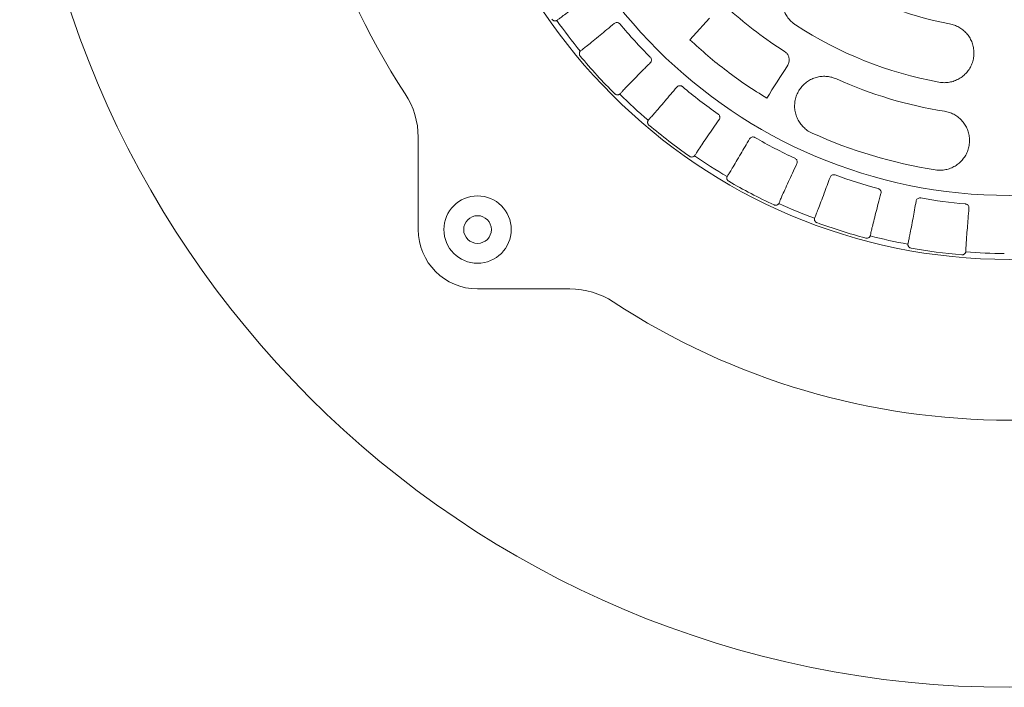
# Model space of a CAD drawing. Header units: centimetres. Extents: x -9388 to 91680, y -1419244 to 50347.
# Tile 170 of 183: x 54495 to 54744, y -682197 to -682029. Entities that reach past the tile are written whole.
import ezdxf

# ---------------------------------------------------------------- set-up
doc = ezdxf.new("R2010")
doc.units = ezdxf.units.CM
doc.layers.add('Q_kd_wpusty', color=7, linetype='Continuous', lineweight=15, true_color=0x009901)

# ---------------------------------------------------------------- blocks, each defined once
blk = doc.blocks.new('A$C674D9795')
at = {"layer": 'Q_kd_wpusty', "linetype": 'Continuous'}
for p, q in [((-7.741, -8.277), (-7.658, -8.186)), ((-7.741, -8.277), (-7.658, -8.186)), ((-7.658, -8.186), (-7.575, -8.095)), ((-7.658, -8.186), (-7.575, -8.095)), ((-7.907, -8.458), (-7.824, -8.367)), ((-7.907, -8.458), (-7.824, -8.367)), ((-7.824, -8.367), (-7.741, -8.277)), ((-7.824, -8.367), (-7.741, -8.277)), ((-8.072, -8.64), (-7.989, -8.549)), ((-8.072, -8.64), (-7.989, -8.549)), ((-7.989, -8.549), (-7.907, -8.458)), ((-7.989, -8.549), (-7.907, -8.458)), ((-5.668, -9.387), (-5.734, -9.491)), ((-5.668, -9.387), (-5.734, -9.491)), ((-5.602, -9.283), (-5.668, -9.387)), ((-5.602, -9.283), (-5.668, -9.387)), ((-5.866, -9.699), (-5.932, -9.803)), ((-5.866, -9.699), (-5.932, -9.803)), ((-5.8, -9.595), (-5.866, -9.699)), ((-5.8, -9.595), (-5.866, -9.699)), ((-5.734, -9.491), (-5.8, -9.595)), ((-5.734, -9.491), (-5.8, -9.595)), ((-5.998, -9.907), (-6.064, -10.011)), ((-5.998, -9.907), (-6.064, -10.011)), ((-5.932, -9.803), (-5.998, -9.907)), ((-5.932, -9.803), (-5.998, -9.907)), ((-6.064, -10.011), (-6.13, -10.115)), ((-6.064, -10.011), (-6.13, -10.115)), ((-14.935, -13.435), (-14.935, -11.103)), ((-14.935, -13.435), (-14.935, -11.103)), ((-11.103, -14.935), (-13.435, -14.935)), ((-11.103, -14.935), (-13.435, -14.935))]:
    blk.add_line(p, q, dxfattribs=at)
for centre, radius in [((0, 0), 25), ((0, 0), 25), ((0, 0), 14.191), ((0, 0), 14.191), ((0, 0), 12.574), ((0, 0), 12.574), ((-13.435, -13.435), 0.85), ((-13.435, -13.435), 0.85), ((-13.435, -13.435), 0.35), ((-13.435, -13.435), 0.35)]:
    blk.add_circle(centre, radius, dxfattribs=at)
for centre, radius, start, end in [((0, 0), 18.25, 146.7512, 213.2488), ((0, 0), 18.25, 146.7512, 213.2488), ((0, 0), 8.374, 236.8174, 259.6025), ((0, 0), 8.374, 236.8174, 259.6025), ((0, 0), 10.588, 228.2071, 237.5676), ((0, 0), 10.588, 228.2071, 237.5676), ((0, 0), 14.042, 215.494, 219.4707), ((0, 0), 14.042, 215.494, 219.4707), ((0, 0), 14.042, 215.4941, 219.4706), ((0, 0), 14.042, 215.4941, 219.4706), ((0, 0), 12.835, 219.9408, 225.0239), ((0, 0), 12.835, 219.9408, 225.0239), ((0, 0), 9.874, 236.8174, 259.6025), ((0, 0), 9.874, 236.8174, 259.6025), ((0, 0), 14.124, 219.8629, 225.1018), ((0, 0), 14.124, 219.8629, 225.1018), ((0, 0), 10.574, 245.6068, 261.0679), ((0, 0), 10.574, 245.6068, 261.0679), ((0, 0), 12.835, 229.9408, 235.0239), ((0, 0), 12.835, 229.9408, 235.0239), ((-16.935, -11.103), 2, 0, 33.2488), ((-16.935, -11.103), 2, 0, 33.2488), ((0, 0), 14.042, 225.4941, 229.4706), ((0, 0), 14.042, 225.4941, 229.4706), ((0, 0), 14.042, 225.494, 229.4707), ((0, 0), 14.042, 225.494, 229.4707), ((0, 0), 14.124, 229.8629, 235.1018), ((0, 0), 14.124, 229.8629, 235.1018), ((0, 0), 12.835, 239.9408, 245.0239), ((0, 0), 12.835, 239.9408, 245.0239), ((0, 0), 12.074, 245.6068, 261.0679), ((0, 0), 12.074, 245.6068, 261.0679), ((0, 0), 14.042, 235.494, 239.4707), ((0, 0), 14.042, 235.494, 239.4707), ((0, 0), 14.042, 235.4941, 239.4706), ((0, 0), 14.042, 235.4941, 239.4706), ((0, 0), 12.835, 249.9408, 255.0239), ((0, 0), 12.835, 249.9408, 255.0239), ((0, 0), 14.124, 239.8629, 245.1018), ((0, 0), 14.124, 239.8629, 245.1018), ((0, 0), 12.835, 259.9408, 265.0239), ((0, 0), 12.835, 259.9408, 265.0239), ((0, 0), 14.042, 245.4941, 249.4706), ((0, 0), 14.042, 245.494, 249.4707), ((0, 0), 14.042, 245.4941, 249.4706), ((0, 0), 14.042, 245.494, 249.4707), ((0, 0), 14.124, 249.8629, 255.1018), ((0, 0), 14.124, 249.8629, 255.1018), ((-13.435, -13.435), 1.5, 180, 270), ((-13.435, -13.435), 1.5, 180, 270), ((0, 0), 14.042, 255.4941, 259.4706), ((0, 0), 14.042, 255.494, 259.4707), ((0, 0), 14.042, 255.4941, 259.4706), ((0, 0), 14.042, 255.494, 259.4707), ((0, 0), 14.124, 259.8629, 265.1018), ((0, 0), 14.124, 259.8629, 265.1018), ((0, 0), 14.042, 265.4941, 269.4706), ((0, 0), 14.042, 265.4941, 269.4706), ((0, 0), 14.042, 265.494, 269.4707), ((0, 0), 14.042, 265.494, 269.4707), ((-11.103, -16.935), 2, 56.7516, 90), ((-11.103, -16.935), 2, 56.7516, 90), ((0, 0), 18.25, 236.7512, 303.2488), ((0, 0), 18.25, 236.7512, 303.2488)]:
    blk.add_arc(centre, radius, start, end, dxfattribs=at)
for points, knots in [([(-4.583, -7.009), (-4.619, -6.988), (-4.691, -6.945), (-4.81, -6.906), (-4.933, -6.885), (-5.058, -6.886), (-5.181, -6.907), (-5.3, -6.948), (-5.41, -7.008), (-5.51, -7.087), (-5.595, -7.182), (-5.663, -7.29), (-5.712, -7.41), (-5.741, -7.536), (-5.747, -7.665), (-5.731, -7.793), (-5.693, -7.916), (-5.636, -8.031), (-5.56, -8.133), (-5.481, -8.21), (-5.425, -8.249), (-5.404, -8.264)], [0, 0, 0, 0, 0.05251, 0.105021, 0.15751, 0.210003, 0.262947, 0.315894, 0.369663, 0.423434, 0.478083, 0.532733, 0.587819, 0.642903, 0.697838, 0.75277, 0.806961, 0.861149, 0.914417, 0.967683, 1, 1, 1, 1]), ([(-4.583, -7.009), (-4.619, -6.988), (-4.691, -6.945), (-4.81, -6.906), (-4.933, -6.885), (-5.058, -6.886), (-5.181, -6.907), (-5.3, -6.948), (-5.41, -7.008), (-5.51, -7.087), (-5.595, -7.182), (-5.663, -7.29), (-5.712, -7.41), (-5.741, -7.536), (-5.747, -7.665), (-5.731, -7.793), (-5.693, -7.916), (-5.636, -8.031), (-5.56, -8.133), (-5.481, -8.21), (-5.425, -8.249), (-5.404, -8.264)], [0, 0, 0, 0, 0.05251, 0.105021, 0.15751, 0.210003, 0.262947, 0.315894, 0.369663, 0.423434, 0.478083, 0.532733, 0.587819, 0.642903, 0.697838, 0.75277, 0.806961, 0.861149, 0.914417, 0.967683, 1, 1, 1, 1]), ([(-11.416, -8.141), (-11.399, -8.128), (-11.365, -8.1), (-11.269, -8.029), (-11.132, -7.929), (-10.955, -7.802), (-10.755, -7.66), (-10.609, -7.558), (-10.535, -7.506)], [0, 0, 0, 0, 0.149732, 0.302395, 0.483165, 0.669178, 0.832668, 1, 1, 1, 1]), ([(-11.416, -8.141), (-11.399, -8.128), (-11.365, -8.1), (-11.269, -8.029), (-11.132, -7.929), (-10.955, -7.802), (-10.755, -7.66), (-10.609, -7.558), (-10.535, -7.506)], [0, 0, 0, 0, 0.149732, 0.302395, 0.483165, 0.669178, 0.832668, 1, 1, 1, 1]), ([(-11.433, -8.153), (-11.436, -8.155), (-11.442, -8.158), (-11.466, -8.164), (-11.493, -8.163), (-11.52, -8.155), (-11.542, -8.139), (-11.552, -8.127), (-11.556, -8.122)], [0, 0, 0, 0, 0.258468, 0.444789, 0.600485, 0.756653, 0.902491, 1, 1, 1, 1]), ([(-11.433, -8.153), (-11.436, -8.155), (-11.442, -8.158), (-11.466, -8.164), (-11.493, -8.163), (-11.52, -8.155), (-11.542, -8.139), (-11.552, -8.127), (-11.556, -8.122)], [0, 0, 0, 0, 0.258468, 0.444789, 0.600485, 0.756653, 0.902491, 1, 1, 1, 1]), ([(-11.432, -8.153), (-11.433, -8.153), (-11.433, -8.153), (-11.433, -8.153), (-11.433, -8.153), (-11.432, -8.153), (-11.432, -8.153)], [0, 0, 0, 0, 1, 1, 1, 1.000004, 1.000004, 1.000004, 1.000004]), ([(-11.432, -8.153), (-11.433, -8.153), (-11.433, -8.153), (-11.433, -8.153), (-11.433, -8.153), (-11.432, -8.153), (-11.432, -8.153)], [0, 0, 0, 0, 1, 1, 1, 1.000004, 1.000004, 1.000004, 1.000004]), ([(-9.982, -8.227), (-9.972, -8.22), (-9.952, -8.207), (-9.915, -8.202), (-9.879, -8.209), (-9.854, -8.225), (-9.844, -8.237), (-9.841, -8.24)], [0, 0, 0, 0, 0.240565, 0.481597, 0.7087, 0.916757, 1, 1, 1, 1]), ([(-9.982, -8.227), (-9.972, -8.22), (-9.952, -8.207), (-9.915, -8.202), (-9.879, -8.209), (-9.854, -8.225), (-9.844, -8.237), (-9.841, -8.24)], [0, 0, 0, 0, 0.240565, 0.481597, 0.7087, 0.916757, 1, 1, 1, 1]), ([(-9.982, -8.227), (-10.044, -8.279), (-10.17, -8.385), (-10.35, -8.534), (-10.52, -8.674), (-10.66, -8.787), (-10.765, -8.87), (-10.804, -8.899), (-10.824, -8.913)], [0, 0, 0, 0, 0.150333, 0.303635, 0.484387, 0.670381, 0.83329, 1, 1, 1, 1]), ([(-9.982, -8.227), (-10.044, -8.279), (-10.17, -8.385), (-10.35, -8.534), (-10.52, -8.674), (-10.66, -8.787), (-10.765, -8.87), (-10.804, -8.899), (-10.824, -8.913)], [0, 0, 0, 0, 0.150333, 0.303635, 0.484387, 0.670381, 0.83329, 1, 1, 1, 1]), ([(-1.511, -8.237), (-1.471, -8.246), (-1.39, -8.265), (-1.276, -8.318), (-1.173, -8.389), (-1.083, -8.475), (-1.008, -8.575), (-0.95, -8.686), (-0.912, -8.806), (-0.894, -8.932), (-0.898, -9.059), (-0.923, -9.185), (-0.97, -9.305), (-1.036, -9.416), (-1.121, -9.514), (-1.221, -9.596), (-1.333, -9.659), (-1.454, -9.703), (-1.579, -9.724), (-1.69, -9.726), (-1.757, -9.716), (-1.782, -9.712)], [0, 0, 0, 0, 0.05251, 0.105021, 0.15751, 0.210003, 0.262947, 0.315895, 0.369663, 0.423434, 0.478083, 0.532733, 0.587819, 0.642903, 0.697839, 0.75277, 0.806961, 0.861149, 0.914416, 0.967682, 1, 1, 1, 1]), ([(-1.511, -8.237), (-1.471, -8.246), (-1.39, -8.265), (-1.276, -8.318), (-1.173, -8.389), (-1.083, -8.475), (-1.008, -8.575), (-0.95, -8.686), (-0.912, -8.806), (-0.894, -8.932), (-0.898, -9.059), (-0.923, -9.185), (-0.97, -9.305), (-1.036, -9.416), (-1.121, -9.514), (-1.221, -9.596), (-1.333, -9.659), (-1.454, -9.703), (-1.579, -9.724), (-1.69, -9.726), (-1.757, -9.716), (-1.782, -9.712)], [0, 0, 0, 0, 0.05251, 0.105021, 0.15751, 0.210003, 0.262947, 0.315895, 0.369663, 0.423434, 0.478083, 0.532733, 0.587819, 0.642903, 0.697839, 0.75277, 0.806961, 0.861149, 0.914416, 0.967682, 1, 1, 1, 1]), ([(-6.13, -10.115), (-6.302, -10.007), (-6.647, -9.791), (-7.142, -9.433), (-7.621, -9.052), (-7.921, -8.777), (-8.072, -8.64)], [0, 0, 0, 0, 0.24958, 0.49985, 0.74958, 1, 1, 1, 1]), ([(-6.13, -10.115), (-6.302, -10.007), (-6.647, -9.791), (-7.142, -9.433), (-7.621, -9.052), (-7.921, -8.777), (-8.072, -8.64)], [0, 0, 0, 0, 0.24958, 0.49985, 0.74958, 1, 1, 1, 1]), ([(-10.842, -9.053), (-10.847, -9.045), (-10.859, -9.029), (-10.865, -9), (-10.864, -8.974), (-10.857, -8.952), (-10.848, -8.935), (-10.842, -8.928), (-10.84, -8.927), (-10.84, -8.926)], [0, 0, 0, 0, 0.14928, 0.298682, 0.44526, 0.592082, 0.755033, 0.952729, 1, 1, 1, 1]), ([(-10.842, -9.053), (-10.847, -9.045), (-10.859, -9.029), (-10.865, -9), (-10.864, -8.974), (-10.857, -8.952), (-10.848, -8.935), (-10.842, -8.928), (-10.84, -8.927), (-10.84, -8.926)], [0, 0, 0, 0, 0.14928, 0.298682, 0.44526, 0.592082, 0.755033, 0.952729, 1, 1, 1, 1]), ([(-10.84, -8.926), (-10.84, -8.926), (-10.84, -8.926), (-10.839, -8.926), (-10.839, -8.926), (-10.84, -8.926), (-10.84, -8.926)], [0, 0, 0, 0, 1, 1, 1, 1.000004, 1.000004, 1.000004, 1.000004]), ([(-10.84, -8.926), (-10.84, -8.926), (-10.84, -8.926), (-10.839, -8.926), (-10.839, -8.926), (-10.84, -8.926), (-10.84, -8.926)], [0, 0, 0, 0, 1, 1, 1, 1.000004, 1.000004, 1.000004, 1.000004]), ([(-5.679, -8.937), (-5.665, -8.946), (-5.629, -8.972), (-5.585, -9.033), (-5.56, -9.116), (-5.563, -9.205), (-5.589, -9.257), (-5.602, -9.283)], [0, 0, 0, 0, 0.122317, 0.335823, 0.555131, 0.77762, 1, 1, 1, 1]), ([(-5.679, -8.937), (-5.665, -8.946), (-5.629, -8.972), (-5.585, -9.033), (-5.56, -9.116), (-5.563, -9.205), (-5.589, -9.257), (-5.602, -9.283)], [0, 0, 0, 0, 0.122317, 0.335823, 0.555131, 0.77762, 1, 1, 1, 1]), ([(-9.072, -9.079), (-9.065, -9.088), (-9.051, -9.104), (-9.042, -9.135), (-9.042, -9.167), (-9.052, -9.198), (-9.065, -9.214), (-9.071, -9.221)], [0, 0, 0, 0, 0.193212, 0.386197, 0.585284, 0.798595, 1, 1, 1, 1]), ([(-9.072, -9.079), (-9.065, -9.088), (-9.051, -9.104), (-9.042, -9.135), (-9.042, -9.167), (-9.052, -9.198), (-9.065, -9.214), (-9.071, -9.221)], [0, 0, 0, 0, 0.193212, 0.386197, 0.585284, 0.798595, 1, 1, 1, 1]), ([(-9.829, -10), (-9.815, -9.984), (-9.786, -9.951), (-9.704, -9.863), (-9.586, -9.742), (-9.434, -9.586), (-9.261, -9.412), (-9.135, -9.285), (-9.071, -9.221)], [0, 0, 0, 0, 0.149732, 0.302395, 0.483165, 0.669178, 0.832668, 1, 1, 1, 1]), ([(-9.829, -10), (-9.815, -9.984), (-9.786, -9.951), (-9.704, -9.863), (-9.586, -9.742), (-9.434, -9.586), (-9.261, -9.412), (-9.135, -9.285), (-9.071, -9.221)], [0, 0, 0, 0, 0.149732, 0.302395, 0.483165, 0.669178, 0.832668, 1, 1, 1, 1]), ([(-4.367, -9.63), (-4.406, -9.615), (-4.482, -9.585), (-4.605, -9.563), (-4.729, -9.562), (-4.851, -9.58), (-4.969, -9.619), (-5.079, -9.676), (-5.179, -9.752), (-5.266, -9.844), (-5.337, -9.95), (-5.39, -10.068), (-5.421, -10.194), (-5.431, -10.325), (-5.417, -10.455), (-5.382, -10.58), (-5.325, -10.697), (-5.251, -10.802), (-5.159, -10.892), (-5.07, -10.956), (-5.009, -10.985), (-4.987, -10.996)], [0, 0, 0, 0, 0.051863, 0.103729, 0.155562, 0.2074, 0.259906, 0.312418, 0.366222, 0.420031, 0.475168, 0.530307, 0.586182, 0.642052, 0.697703, 0.753346, 0.807845, 0.862337, 0.915376, 0.968411, 1, 1, 1, 1]), ([(-4.367, -9.63), (-4.406, -9.615), (-4.482, -9.585), (-4.605, -9.563), (-4.729, -9.562), (-4.851, -9.58), (-4.969, -9.619), (-5.079, -9.676), (-5.179, -9.752), (-5.266, -9.844), (-5.337, -9.95), (-5.39, -10.068), (-5.421, -10.194), (-5.431, -10.325), (-5.417, -10.455), (-5.382, -10.58), (-5.325, -10.697), (-5.251, -10.802), (-5.159, -10.892), (-5.07, -10.956), (-5.009, -10.985), (-4.987, -10.996)], [0, 0, 0, 0, 0.051863, 0.103729, 0.155562, 0.2074, 0.259906, 0.312418, 0.366222, 0.420031, 0.475168, 0.530307, 0.586182, 0.642052, 0.697703, 0.753346, 0.807845, 0.862337, 0.915376, 0.968411, 1, 1, 1, 1]), ([(-8.402, -9.835), (-8.454, -9.897), (-8.558, -10.021), (-8.709, -10.199), (-8.852, -10.366), (-8.971, -10.503), (-9.061, -10.604), (-9.095, -10.639), (-9.112, -10.658)], [0, 0, 0, 0, 0.148796, 0.300468, 0.48122, 0.667215, 0.831652, 1, 1, 1, 1]), ([(-8.402, -9.835), (-8.454, -9.897), (-8.558, -10.021), (-8.709, -10.199), (-8.852, -10.366), (-8.971, -10.503), (-9.061, -10.604), (-9.095, -10.639), (-9.112, -10.658)], [0, 0, 0, 0, 0.148796, 0.300468, 0.48122, 0.667215, 0.831652, 1, 1, 1, 1]), ([(-8.402, -9.835), (-8.393, -9.827), (-8.376, -9.81), (-8.34, -9.799), (-8.304, -9.8), (-8.277, -9.811), (-8.264, -9.821), (-8.26, -9.824)], [0, 0, 0, 0, 0.240564, 0.481596, 0.708702, 0.916756, 1, 1, 1, 1]), ([(-8.402, -9.835), (-8.393, -9.827), (-8.376, -9.81), (-8.34, -9.799), (-8.304, -9.8), (-8.277, -9.811), (-8.264, -9.821), (-8.26, -9.824)], [0, 0, 0, 0, 0.240564, 0.481596, 0.708702, 0.916756, 1, 1, 1, 1]), ([(-9.843, -10.015), (-9.846, -10.017), (-9.852, -10.021), (-9.874, -10.031), (-9.901, -10.035), (-9.929, -10.031), (-9.953, -10.02), (-9.965, -10.009), (-9.97, -10.005)], [0, 0, 0, 0, 0.258468, 0.444786, 0.600485, 0.756653, 0.902488, 1, 1, 1, 1]), ([(-9.843, -10.015), (-9.846, -10.017), (-9.852, -10.021), (-9.874, -10.031), (-9.901, -10.035), (-9.929, -10.031), (-9.953, -10.02), (-9.965, -10.009), (-9.97, -10.005)], [0, 0, 0, 0, 0.258468, 0.444786, 0.600485, 0.756653, 0.902488, 1, 1, 1, 1]), ([(-9.843, -10.014), (-9.843, -10.014), (-9.843, -10.014), (-9.843, -10.015), (-9.843, -10.015), (-9.843, -10.014), (-9.843, -10.014)], [0, 0, 0, 0, 1, 1, 1, 1.000004, 1.000004, 1.000004, 1.000004]), ([(-9.843, -10.014), (-9.843, -10.014), (-9.843, -10.014), (-9.843, -10.015), (-9.843, -10.015), (-9.843, -10.014), (-9.843, -10.014)], [0, 0, 0, 0, 1, 1, 1, 1.000004, 1.000004, 1.000004, 1.000004]), ([(-9.105, -10.798), (-9.112, -10.791), (-9.126, -10.777), (-9.137, -10.75), (-9.141, -10.724), (-9.138, -10.701), (-9.132, -10.683), (-9.127, -10.675), (-9.125, -10.673), (-9.125, -10.673)], [0, 0, 0, 0, 0.149283, 0.298683, 0.44526, 0.592081, 0.755032, 0.952729, 1, 1, 1, 1]), ([(-9.105, -10.798), (-9.112, -10.791), (-9.126, -10.777), (-9.137, -10.75), (-9.141, -10.724), (-9.138, -10.701), (-9.132, -10.683), (-9.127, -10.675), (-9.125, -10.673), (-9.125, -10.673)], [0, 0, 0, 0, 0.149283, 0.298683, 0.44526, 0.592081, 0.755032, 0.952729, 1, 1, 1, 1]), ([(-9.125, -10.673), (-9.125, -10.673), (-9.125, -10.673), (-9.125, -10.673), (-9.125, -10.673), (-9.125, -10.673), (-9.125, -10.673)], [0, 0, 0, 0, 1, 1, 1, 1.000004, 1.000004, 1.000004, 1.000004]), ([(-9.125, -10.673), (-9.125, -10.673), (-9.125, -10.673), (-9.125, -10.673), (-9.125, -10.673), (-9.125, -10.673), (-9.125, -10.673)], [0, 0, 0, 0, 1, 1, 1, 1.000004, 1.000004, 1.000004, 1.000004]), ([(-7.943, -11.555), (-7.932, -11.536), (-7.909, -11.499), (-7.843, -11.399), (-7.749, -11.258), (-7.626, -11.079), (-7.486, -10.877), (-7.384, -10.731), (-7.332, -10.657)], [0, 0, 0, 0, 0.149732, 0.302395, 0.483165, 0.669178, 0.832668, 1, 1, 1, 1]), ([(-7.943, -11.555), (-7.932, -11.536), (-7.909, -11.499), (-7.843, -11.399), (-7.749, -11.258), (-7.626, -11.079), (-7.486, -10.877), (-7.384, -10.731), (-7.332, -10.657)], [0, 0, 0, 0, 0.149732, 0.302395, 0.483165, 0.669178, 0.832668, 1, 1, 1, 1]), ([(-7.357, -10.517), (-7.349, -10.524), (-7.333, -10.538), (-7.318, -10.567), (-7.313, -10.598), (-7.317, -10.63), (-7.327, -10.648), (-7.332, -10.657)], [0, 0, 0, 0, 0.193208, 0.386197, 0.585283, 0.798592, 1, 1, 1, 1]), ([(-7.357, -10.517), (-7.349, -10.524), (-7.333, -10.538), (-7.318, -10.567), (-7.313, -10.598), (-7.317, -10.63), (-7.327, -10.648), (-7.332, -10.657)], [0, 0, 0, 0, 0.193208, 0.386197, 0.585283, 0.798592, 1, 1, 1, 1]), ([(-1.642, -10.446), (-1.601, -10.454), (-1.52, -10.471), (-1.406, -10.521), (-1.302, -10.587), (-1.21, -10.67), (-1.133, -10.767), (-1.072, -10.876), (-1.03, -10.994), (-1.008, -11.119), (-1.007, -11.246), (-1.028, -11.374), (-1.071, -11.496), (-1.135, -11.61), (-1.217, -11.712), (-1.316, -11.797), (-1.428, -11.864), (-1.547, -11.91), (-1.673, -11.935), (-1.783, -11.939), (-1.85, -11.931), (-1.875, -11.928)], [0, 0, 0, 0, 0.051863, 0.103729, 0.155562, 0.2074, 0.259905, 0.312418, 0.366222, 0.42003, 0.475168, 0.530307, 0.586182, 0.642052, 0.697703, 0.753346, 0.807845, 0.862337, 0.915376, 0.968411, 1, 1, 1, 1]), ([(-1.642, -10.446), (-1.601, -10.454), (-1.52, -10.471), (-1.406, -10.521), (-1.302, -10.587), (-1.21, -10.67), (-1.133, -10.767), (-1.072, -10.876), (-1.03, -10.994), (-1.008, -11.119), (-1.007, -11.246), (-1.028, -11.374), (-1.071, -11.496), (-1.135, -11.61), (-1.217, -11.712), (-1.316, -11.797), (-1.428, -11.864), (-1.547, -11.91), (-1.673, -11.935), (-1.783, -11.939), (-1.85, -11.931), (-1.875, -11.928)], [0, 0, 0, 0, 0.051863, 0.103729, 0.155562, 0.2074, 0.259905, 0.312418, 0.366222, 0.42003, 0.475168, 0.530307, 0.586182, 0.642052, 0.697703, 0.753346, 0.807845, 0.862337, 0.915376, 0.968411, 1, 1, 1, 1]), ([(-6.566, -11.145), (-6.604, -11.211), (-6.681, -11.343), (-6.795, -11.539), (-6.907, -11.728), (-7.004, -11.89), (-7.079, -12.012), (-7.108, -12.056), (-7.123, -12.078)], [0, 0, 0, 0, 0.140528, 0.283471, 0.464226, 0.650223, 0.82284, 1, 1, 1, 1]), ([(-6.566, -11.145), (-6.604, -11.211), (-6.681, -11.343), (-6.795, -11.539), (-6.907, -11.728), (-7.004, -11.89), (-7.079, -12.012), (-7.108, -12.056), (-7.123, -12.078)], [0, 0, 0, 0, 0.140528, 0.283471, 0.464226, 0.650223, 0.82284, 1, 1, 1, 1]), ([(-6.566, -11.145), (-6.559, -11.135), (-6.545, -11.116), (-6.512, -11.098), (-6.476, -11.093), (-6.447, -11.099), (-6.433, -11.107), (-6.429, -11.109)], [0, 0, 0, 0, 0.240565, 0.481595, 0.708702, 0.916758, 1, 1, 1, 1]), ([(-6.566, -11.145), (-6.559, -11.135), (-6.545, -11.116), (-6.512, -11.098), (-6.476, -11.093), (-6.447, -11.099), (-6.433, -11.107), (-6.429, -11.109)], [0, 0, 0, 0, 0.240565, 0.481595, 0.708702, 0.916758, 1, 1, 1, 1]), ([(-7.955, -11.572), (-7.957, -11.575), (-7.962, -11.58), (-7.982, -11.594), (-8.008, -11.602), (-8.036, -11.603), (-8.062, -11.596), (-8.075, -11.588), (-8.081, -11.584)], [0, 0, 0, 0, 0.258468, 0.444787, 0.600486, 0.756654, 0.902487, 1, 1, 1, 1]), ([(-7.955, -11.572), (-7.957, -11.575), (-7.962, -11.58), (-7.982, -11.594), (-8.008, -11.602), (-8.036, -11.603), (-8.062, -11.596), (-8.075, -11.588), (-8.081, -11.584)], [0, 0, 0, 0, 0.258468, 0.444787, 0.600486, 0.756654, 0.902487, 1, 1, 1, 1]), ([(-7.954, -11.571), (-7.955, -11.571), (-7.955, -11.572), (-7.955, -11.572), (-7.955, -11.572), (-7.954, -11.571), (-7.954, -11.571)], [0, 0, 0, 0, 1, 1, 1, 1.000004, 1.000004, 1.000004, 1.000004]), ([(-7.954, -11.571), (-7.955, -11.571), (-7.955, -11.572), (-7.955, -11.572), (-7.955, -11.572), (-7.954, -11.571), (-7.954, -11.571)], [0, 0, 0, 0, 1, 1, 1, 1.000004, 1.000004, 1.000004, 1.000004]), ([(-5.419, -11.635), (-5.41, -11.64), (-5.392, -11.651), (-5.372, -11.677), (-5.361, -11.707), (-5.36, -11.739), (-5.367, -11.758), (-5.37, -11.768)], [0, 0, 0, 0, 0.19321, 0.386195, 0.585282, 0.798597, 1, 1, 1, 1]), ([(-5.419, -11.635), (-5.41, -11.64), (-5.392, -11.651), (-5.372, -11.677), (-5.361, -11.707), (-5.36, -11.739), (-5.367, -11.758), (-5.37, -11.768)], [0, 0, 0, 0, 0.19321, 0.386195, 0.585282, 0.798597, 1, 1, 1, 1]), ([(-5.816, -12.759), (-5.808, -12.738), (-5.792, -12.697), (-5.745, -12.587), (-5.676, -12.433), (-5.586, -12.235), (-5.484, -12.012), (-5.408, -11.85), (-5.37, -11.768)], [0, 0, 0, 0, 0.149732, 0.302395, 0.483165, 0.669178, 0.832668, 1, 1, 1, 1]), ([(-5.816, -12.759), (-5.808, -12.738), (-5.792, -12.697), (-5.745, -12.587), (-5.676, -12.433), (-5.586, -12.235), (-5.484, -12.012), (-5.408, -11.85), (-5.37, -11.768)], [0, 0, 0, 0, 0.149732, 0.302395, 0.483165, 0.669178, 0.832668, 1, 1, 1, 1]), ([(-7.091, -12.215), (-7.1, -12.209), (-7.116, -12.198), (-7.132, -12.174), (-7.14, -12.148), (-7.141, -12.125), (-7.138, -12.107), (-7.134, -12.098), (-7.133, -12.096), (-7.133, -12.095)], [0, 0, 0, 0, 0.14928, 0.298682, 0.445259, 0.59208, 0.755032, 0.952729, 1, 1, 1, 1]), ([(-7.091, -12.215), (-7.1, -12.209), (-7.116, -12.198), (-7.132, -12.174), (-7.14, -12.148), (-7.141, -12.125), (-7.138, -12.107), (-7.134, -12.098), (-7.133, -12.096), (-7.133, -12.095)], [0, 0, 0, 0, 0.14928, 0.298682, 0.445259, 0.59208, 0.755032, 0.952729, 1, 1, 1, 1]), ([(-7.133, -12.095), (-7.133, -12.095), (-7.133, -12.095), (-7.133, -12.095), (-7.133, -12.095), (-7.133, -12.095), (-7.133, -12.095)], [0, 0, 0, 0, 1, 1, 1, 1.000004, 1.000004, 1.000004, 1.000004]), ([(-7.133, -12.095), (-7.133, -12.095), (-7.133, -12.095), (-7.133, -12.095), (-7.133, -12.095), (-7.133, -12.095), (-7.133, -12.095)], [0, 0, 0, 0, 1, 1, 1, 1.000004, 1.000004, 1.000004, 1.000004]), ([(-4.531, -12.116), (-4.557, -12.186), (-4.609, -12.328), (-4.687, -12.539), (-4.764, -12.745), (-4.832, -12.922), (-4.885, -13.058), (-4.906, -13.107), (-4.917, -13.131)], [0, 0, 0, 0, 0.138266, 0.278829, 0.459586, 0.645585, 0.820429, 1, 1, 1, 1]), ([(-4.531, -12.116), (-4.557, -12.186), (-4.609, -12.328), (-4.687, -12.539), (-4.764, -12.745), (-4.832, -12.922), (-4.885, -13.058), (-4.906, -13.107), (-4.917, -13.131)], [0, 0, 0, 0, 0.138266, 0.278829, 0.459586, 0.645585, 0.820429, 1, 1, 1, 1]), ([(-4.531, -12.116), (-4.526, -12.105), (-4.515, -12.083), (-4.486, -12.06), (-4.451, -12.049), (-4.422, -12.05), (-4.407, -12.055), (-4.402, -12.056)], [0, 0, 0, 0, 0.240564, 0.481597, 0.708703, 0.916759, 1, 1, 1, 1]), ([(-4.531, -12.116), (-4.526, -12.105), (-4.515, -12.083), (-4.486, -12.06), (-4.451, -12.049), (-4.422, -12.05), (-4.407, -12.055), (-4.402, -12.056)], [0, 0, 0, 0, 0.240564, 0.481597, 0.708703, 0.916759, 1, 1, 1, 1]), ([(-3.317, -12.399), (-3.307, -12.403), (-3.287, -12.41), (-3.263, -12.432), (-3.247, -12.46), (-3.24, -12.491), (-3.244, -12.512), (-3.245, -12.522)], [0, 0, 0, 0, 0.193211, 0.386194, 0.585286, 0.798595, 1, 1, 1, 1]), ([(-3.317, -12.399), (-3.307, -12.403), (-3.287, -12.41), (-3.263, -12.432), (-3.247, -12.46), (-3.24, -12.491), (-3.244, -12.512), (-3.245, -12.522)], [0, 0, 0, 0, 0.193211, 0.386194, 0.585286, 0.798595, 1, 1, 1, 1]), ([(-3.512, -13.575), (-3.508, -13.553), (-3.499, -13.51), (-3.472, -13.394), (-3.431, -13.23), (-3.377, -13.019), (-3.315, -12.781), (-3.269, -12.609), (-3.245, -12.522)], [0, 0, 0, 0, 0.149732, 0.302395, 0.483165, 0.669178, 0.832668, 1, 1, 1, 1]), ([(-3.512, -13.575), (-3.508, -13.553), (-3.499, -13.51), (-3.472, -13.394), (-3.431, -13.23), (-3.377, -13.019), (-3.315, -12.781), (-3.269, -12.609), (-3.245, -12.522)], [0, 0, 0, 0, 0.149732, 0.302395, 0.483165, 0.669178, 0.832668, 1, 1, 1, 1]), ([(-2.359, -12.719), (-2.355, -12.707), (-2.349, -12.684), (-2.323, -12.656), (-2.291, -12.639), (-2.262, -12.635), (-2.246, -12.637), (-2.242, -12.638)], [0, 0, 0, 0, 0.240565, 0.481598, 0.708704, 0.916759, 1, 1, 1, 1]), ([(-2.359, -12.719), (-2.355, -12.707), (-2.349, -12.684), (-2.323, -12.656), (-2.291, -12.639), (-2.262, -12.635), (-2.246, -12.637), (-2.242, -12.638)], [0, 0, 0, 0, 0.240565, 0.481598, 0.708704, 0.916759, 1, 1, 1, 1]), ([(-5.824, -12.777), (-5.827, -12.781), (-5.83, -12.787), (-5.848, -12.804), (-5.871, -12.816), (-5.899, -12.822), (-5.926, -12.82), (-5.94, -12.814), (-5.946, -12.812)], [0, 0, 0, 0, 0.258467, 0.444788, 0.600486, 0.756654, 0.90249, 1, 1, 1, 1]), ([(-5.824, -12.777), (-5.827, -12.781), (-5.83, -12.787), (-5.848, -12.804), (-5.871, -12.816), (-5.899, -12.822), (-5.926, -12.82), (-5.94, -12.814), (-5.946, -12.812)], [0, 0, 0, 0, 0.258467, 0.444788, 0.600486, 0.756654, 0.90249, 1, 1, 1, 1]), ([(-5.824, -12.777), (-5.824, -12.777), (-5.824, -12.777), (-5.824, -12.777), (-5.824, -12.777), (-5.824, -12.777), (-5.824, -12.777)], [0, 0, 0, 0, 1, 1, 1, 1.000004, 1.000004, 1.000004, 1.000004]), ([(-5.824, -12.777), (-5.824, -12.777), (-5.824, -12.777), (-5.824, -12.777), (-5.824, -12.777), (-5.824, -12.777), (-5.824, -12.777)], [0, 0, 0, 0, 1, 1, 1, 1.000004, 1.000004, 1.000004, 1.000004]), ([(-2.359, -12.719), (-2.372, -12.793), (-2.398, -12.944), (-2.439, -13.166), (-2.479, -13.383), (-2.515, -13.568), (-2.544, -13.709), (-2.556, -13.76), (-2.562, -13.786)], [0, 0, 0, 0, 0.140134, 0.282661, 0.463416, 0.649414, 0.822419, 1, 1, 1, 1]), ([(-2.359, -12.719), (-2.372, -12.793), (-2.398, -12.944), (-2.439, -13.166), (-2.479, -13.383), (-2.515, -13.568), (-2.544, -13.709), (-2.556, -13.76), (-2.562, -13.786)], [0, 0, 0, 0, 0.140134, 0.282661, 0.463416, 0.649414, 0.822419, 1, 1, 1, 1]), ([(-1.113, -12.787), (-1.103, -12.788), (-1.082, -12.792), (-1.054, -12.81), (-1.034, -12.835), (-1.022, -12.864), (-1.022, -12.885), (-1.022, -12.895)], [0, 0, 0, 0, 0.19321, 0.386197, 0.585284, 0.798591, 1, 1, 1, 1]), ([(-1.113, -12.787), (-1.103, -12.788), (-1.082, -12.792), (-1.054, -12.81), (-1.034, -12.835), (-1.022, -12.864), (-1.022, -12.885), (-1.022, -12.895)], [0, 0, 0, 0, 0.19321, 0.386197, 0.585284, 0.798591, 1, 1, 1, 1]), ([(-1.102, -13.978), (-1.101, -13.957), (-1.1, -13.913), (-1.093, -13.793), (-1.082, -13.625), (-1.065, -13.407), (-1.045, -13.163), (-1.029, -12.985), (-1.022, -12.895)], [0, 0, 0, 0, 0.149732, 0.302395, 0.483165, 0.669178, 0.832667, 1, 1, 1, 1]), ([(-1.102, -13.978), (-1.101, -13.957), (-1.1, -13.913), (-1.093, -13.793), (-1.082, -13.625), (-1.065, -13.407), (-1.045, -13.163), (-1.029, -12.985), (-1.022, -12.895)], [0, 0, 0, 0, 0.149732, 0.302395, 0.483165, 0.669178, 0.832667, 1, 1, 1, 1]), ([(-4.863, -13.261), (-4.871, -13.257), (-4.889, -13.248), (-4.909, -13.227), (-4.922, -13.204), (-4.927, -13.181), (-4.927, -13.162), (-4.925, -13.153), (-4.925, -13.151), (-4.924, -13.15)], [0, 0, 0, 0, 0.149282, 0.298682, 0.44526, 0.592081, 0.755032, 0.95273, 1, 1, 1, 1]), ([(-4.863, -13.261), (-4.871, -13.257), (-4.889, -13.248), (-4.909, -13.227), (-4.922, -13.204), (-4.927, -13.181), (-4.927, -13.162), (-4.925, -13.153), (-4.925, -13.151), (-4.924, -13.15)], [0, 0, 0, 0, 0.149282, 0.298682, 0.44526, 0.592081, 0.755032, 0.95273, 1, 1, 1, 1]), ([(-4.924, -13.15), (-4.924, -13.15), (-4.924, -13.15), (-4.924, -13.15), (-4.924, -13.15), (-4.924, -13.15), (-4.924, -13.15)], [0, 0, 0, 0, 1, 1, 1, 1.000004, 1.000004, 1.000004, 1.000004]), ([(-4.924, -13.15), (-4.924, -13.15), (-4.924, -13.15), (-4.924, -13.15), (-4.924, -13.15), (-4.924, -13.15), (-4.924, -13.15)], [0, 0, 0, 0, 1, 1, 1, 1.000004, 1.000004, 1.000004, 1.000004]), ([(-3.517, -13.594), (-3.519, -13.598), (-3.521, -13.605), (-3.536, -13.625), (-3.557, -13.641), (-3.583, -13.652), (-3.609, -13.654), (-3.625, -13.651), (-3.631, -13.65)], [0, 0, 0, 0, 0.258469, 0.44479, 0.600485, 0.756653, 0.90249, 1, 1, 1, 1]), ([(-3.517, -13.594), (-3.519, -13.598), (-3.521, -13.605), (-3.536, -13.625), (-3.557, -13.641), (-3.583, -13.652), (-3.609, -13.654), (-3.625, -13.651), (-3.631, -13.65)], [0, 0, 0, 0, 0.258469, 0.44479, 0.600485, 0.756653, 0.90249, 1, 1, 1, 1]), ([(-3.517, -13.594), (-3.517, -13.594), (-3.517, -13.594), (-3.517, -13.594), (-3.517, -13.594), (-3.517, -13.594), (-3.517, -13.594)], [0, 0, 0, 0, 1, 1, 1, 1.000004, 1.000004, 1.000004, 1.000004]), ([(-3.517, -13.594), (-3.517, -13.594), (-3.517, -13.594), (-3.517, -13.594), (-3.517, -13.594), (-3.517, -13.594), (-3.517, -13.594)], [0, 0, 0, 0, 1, 1, 1, 1.000004, 1.000004, 1.000004, 1.000004]), ([(-2.566, -13.806), (-2.566, -13.806), (-2.566, -13.805), (-2.566, -13.805), (-2.566, -13.805), (-2.566, -13.806), (-2.566, -13.806)], [0, 0, 0, 0, 1, 1, 1, 1.000004, 1.000004, 1.000004, 1.000004]), ([(-2.566, -13.806), (-2.566, -13.806), (-2.566, -13.805), (-2.566, -13.805), (-2.566, -13.805), (-2.566, -13.806), (-2.566, -13.806)], [0, 0, 0, 0, 1, 1, 1, 1.000004, 1.000004, 1.000004, 1.000004]), ([(-2.486, -13.904), (-2.495, -13.901), (-2.515, -13.896), (-2.538, -13.879), (-2.554, -13.858), (-2.563, -13.836), (-2.566, -13.818), (-2.566, -13.809), (-2.566, -13.806), (-2.566, -13.806)], [0, 0, 0, 0, 0.149282, 0.298683, 0.445258, 0.592082, 0.755032, 0.95273, 1, 1, 1, 1]), ([(-2.486, -13.904), (-2.495, -13.901), (-2.515, -13.896), (-2.538, -13.879), (-2.554, -13.858), (-2.563, -13.836), (-2.566, -13.818), (-2.566, -13.809), (-2.566, -13.806), (-2.566, -13.806)], [0, 0, 0, 0, 0.149282, 0.298683, 0.445258, 0.592082, 0.755032, 0.95273, 1, 1, 1, 1]), ([(-1.103, -13.999), (-1.104, -14.003), (-1.105, -14.01), (-1.116, -14.032), (-1.134, -14.051), (-1.158, -14.066), (-1.184, -14.073), (-1.2, -14.073), (-1.206, -14.073)], [0, 0, 0, 0, 0.258469, 0.444789, 0.600485, 0.756655, 0.902489, 1, 1, 1, 1]), ([(-1.103, -13.999), (-1.104, -14.003), (-1.105, -14.01), (-1.116, -14.032), (-1.134, -14.051), (-1.158, -14.066), (-1.184, -14.073), (-1.2, -14.073), (-1.206, -14.073)], [0, 0, 0, 0, 0.258469, 0.444789, 0.600485, 0.756655, 0.902489, 1, 1, 1, 1]), ([(-1.103, -13.998), (-1.103, -13.998), (-1.103, -13.999), (-1.103, -13.999), (-1.103, -13.999), (-1.103, -13.998), (-1.103, -13.998)], [0, 0, 0, 0, 1, 1, 1, 1.000004, 1.000004, 1.000004, 1.000004]), ([(-1.103, -13.998), (-1.103, -13.998), (-1.103, -13.999), (-1.103, -13.999), (-1.103, -13.999), (-1.103, -13.998), (-1.103, -13.998)], [0, 0, 0, 0, 1, 1, 1, 1.000004, 1.000004, 1.000004, 1.000004])]:
    blk.add_open_spline(points, degree=3, knots=knots, dxfattribs=at)
for points in [[(-11.416, -8.141), (-11.432, -8.153)], [(-11.416, -8.141), (-11.432, -8.153)], [(-10.839, -8.926), (-10.824, -8.913)], [(-10.839, -8.926), (-10.824, -8.913)], [(-9.829, -10), (-9.843, -10.014)], [(-9.829, -10), (-9.843, -10.014)], [(-9.125, -10.673), (-9.112, -10.658)], [(-9.125, -10.673), (-9.112, -10.658)], [(-7.943, -11.555), (-7.954, -11.571)], [(-7.943, -11.555), (-7.954, -11.571)], [(-7.133, -12.095), (-7.123, -12.078)], [(-7.133, -12.095), (-7.123, -12.078)], [(-5.816, -12.759), (-5.824, -12.777)], [(-5.816, -12.759), (-5.824, -12.777)], [(-4.924, -13.15), (-4.917, -13.131)], [(-4.924, -13.15), (-4.917, -13.131)], [(-3.512, -13.575), (-3.517, -13.594)], [(-3.512, -13.575), (-3.517, -13.594)], [(-2.566, -13.805), (-2.562, -13.786)], [(-2.566, -13.805), (-2.562, -13.786)], [(-1.102, -13.978), (-1.103, -13.998)], [(-1.102, -13.978), (-1.103, -13.998)]]:
    blk.add_open_spline(points, degree=1, dxfattribs=at)

msp = doc.modelspace()

# ---------------------------------------------------------------- block references
at = {"layer": 'Q_kd_wpusty', "xscale": 10, "yscale": 10, "zscale": 10}
msp.add_blockref('A$C674D9795', (54745.2, -681947.45), dxfattribs=at)

doc.saveas('drawing.dxf')
